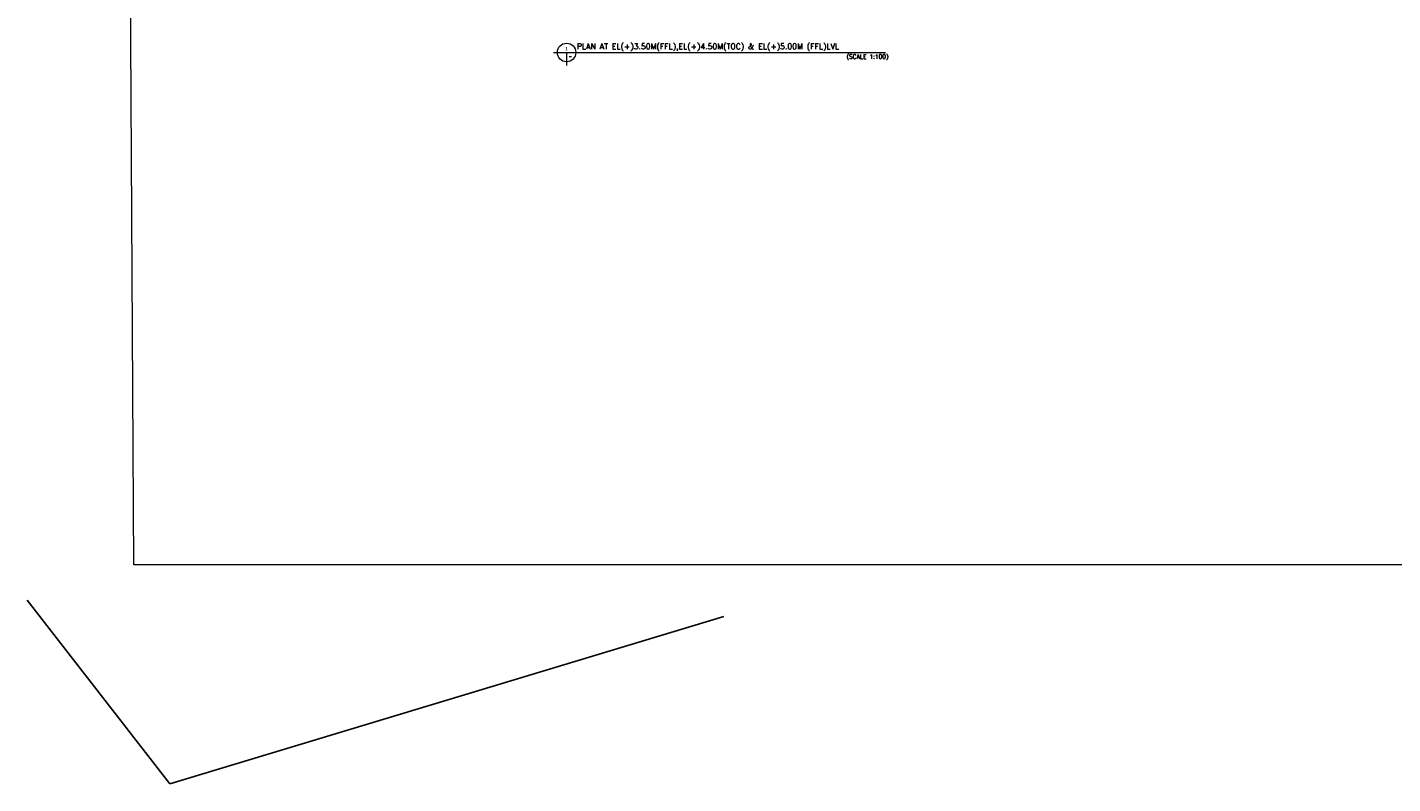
# Model space of a CAD drawing. Extents: x -7650383 to 4934791, y -137560 to 1826789.
# Tile 3 of 256: x 581162 to 726004, y -137560 to -57281. Entities that reach past the tile are written whole.
import ezdxf
from ezdxf.enums import TextEntityAlignment as Align

# ---------------------------------------------------------------- set-up
doc = ezdxf.new("R2010")
doc.units = 0
doc.header["$LTSCALE"] = 800
doc.header["$MEASUREMENT"] = 0
doc.layers.get('0').update_dxf_attribs({"linetype": 'CONTINUOUS'})
doc.layers.add('TEXT', color=3, linetype='CONTINUOUS')
doc.layers.add('TIT', color=4, linetype='CONTINUOUS', lineweight=13)
doc.layers.add('WALL', color=6, linetype='CONTINUOUS', lineweight=18)
doc.styles.add('ARCHITECTURE', font='stylu.ttf')
doc.styles.add('ROAMNS', font='ROMANS.shx')
doc.styles.add('ROMANS', font='ISO9.shx', dxfattribs={"width": 0.8})

msp = doc.modelspace()

# ---------------------------------------------------------------- linework, layer by layer
for p, q in [((581161.8, -118077.7), (596290.2, -137560.1)), ((596290.2, -137560.1), (655058, -119822.4))]:
    msp.add_line(p, q)
at = {"layer": 'TIT'}
for p, q in [((636981.5, -59955), (672208.8, -59955)), ((638370, -59955), (638370, -61343.5))]:
    msp.add_line(p, q, dxfattribs=at)
msp.add_circle((638370, -59955), 981.8, dxfattribs=at)
at = {"layer": 'WALL'}
msp.add_lwpolyline([(591450.9, 65128.8), (771417.7, 65128.8), (772423.6, -114315.7), (592456.8, -114315.7)], close=True, dxfattribs=at)

# ---------------------------------------------------------------- texts
at = {"layer": 'TEXT'}
for s, style, p in [('1', 'ARCHITECTURE', (638370, -59545.9)), ('-', 'ROAMNS', (638779.1, -60364.1))]:
    msp.add_text(s, height=327.3, dxfattribs=dict(at, style=style)).set_placement(p, align=Align.MIDDLE)
at = {"layer": 'TEXT', "style": 'ROMANS', "width": 0.8}
msp.add_text('-', height=327.3, dxfattribs=at).set_placement((637960.9, -60364.1), align=Align.MIDDLE)
at = {"layer": 'TEXT', "insert": (639466.8, -59009.4), "char_height": 600, "width": 47969.674, "attachment_point": 1, "style": 'ARCHITECTURE'}
msp.add_mtext('{\\Fcomplex|c0;PLAN AT EL(+)3.50M(FFL),EL(+)4.50M(TOC) & EL(+)5.00M (FFL)LVL}', dxfattribs=at)
at = {"layer": 'TEXT', "ltscale": 100, "insert": (672516, -60162), "char_height": 454.545, "width": 5287.821, "attachment_point": 3, "style": 'ARCHITECTURE'}
msp.add_mtext('{\\Fcomplex|c0;(SCALE 1:100)}', dxfattribs=at)

doc.saveas('drawing.dxf')
